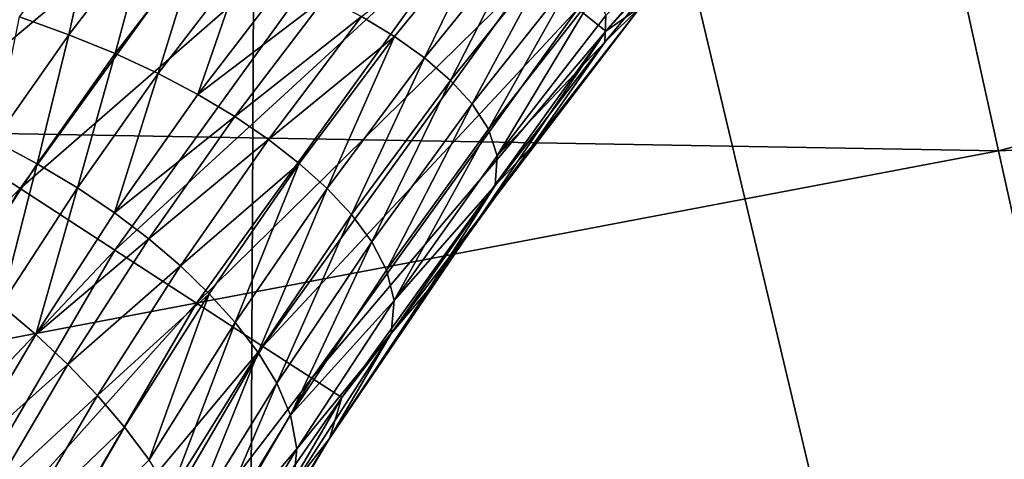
# Model space of a CAD drawing. Header units: metres. Extents: x -105 to 105, y -68 to 103.
# Tile 240 of 256: x 4.231 to 5.227, y 21.208 to 21.653. Entities that reach past the tile are written whole.
import ezdxf

# ---------------------------------------------------------------- set-up
doc = ezdxf.new("R2010")
doc.units = ezdxf.units.M
doc.layers.add('solid_FIT-BATH-150_SW0001_01', color=7, linetype='CONTINUOUS')

msp = doc.modelspace()

# ---------------------------------------------------------------- linework, layer by layer
at = {"layer": 'solid_FIT-BATH-150_SW0001_01'}
for points in [[(3.586026, 23.530647, -17.185495), (4.459383, 19.901894, -16.419952), (3.572342, 19.904882, -16.454342)], [(3.586026, 23.530647, -17.185495), (4.476493, 23.527414, -17.149897), (4.459383, 19.901894, -16.419952)], [(4.476493, 23.527414, -17.149897), (5.338892, 19.897614, -16.370241), (4.459383, 19.901894, -16.419952)], [(4.476493, 23.527414, -17.149897), (5.359433, 23.522783, -17.098442), (5.338892, 19.897614, -16.370241)], [(4.046855, 21.919493, 72.796501), (4.012428, 21.624128, 72.784424), (4.316058, 22.045727, 72.784439)], [(4.421565, 21.96174, 72.74839), (4.316058, 22.045727, 72.784439), (4.012428, 21.624128, 72.784424)], [(4.824235, 21.641203, 72.134979), (5.12581, 21.984835, 72.135048), (4.796019, 21.663664, 72.269829)], [(4.824235, 21.641203, 72.134979), (5.035233, 21.870531, 71.996498), (5.12581, 21.984835, 72.135048)], [(5.221579, 21.519867, 16.695087), (6.909797, 21.974314, 16.699089), (5.14392, 21.87174, 16.952353)], [(7.021825, 21.603064, 16.482414), (6.909797, 21.974314, 16.699089), (5.221579, 21.519867, 16.695087)], [(4.125499, 21.55065, 72.74836), (4.421565, 21.96174, 72.74839), (4.012428, 21.624128, 72.784424)], [(4.520562, 21.882935, 72.689445), (4.421565, 21.96174, 72.74839), (4.125499, 21.55065, 72.74836)], [(3.452753, 21.550583, 16.94948), (5.14392, 21.87174, 16.952353), (3.405996, 21.876099, 17.244682)], [(4.231593, 21.481705, 72.689407), (4.520562, 21.882935, 72.689445), (4.125499, 21.55065, 72.74836)], [(4.610037, 21.81171, 72.609406), (4.520562, 21.882935, 72.689445), (4.231593, 21.481705, 72.689407)], [(5.221579, 21.519867, 16.695087), (5.14392, 21.87174, 16.952353), (3.452753, 21.550583, 16.94948)], [(4.824235, 21.641203, 72.134979), (4.859654, 21.666018, 71.996498), (5.035233, 21.870531, 71.996498)], [(4.327479, 21.419394, 72.60936), (4.610037, 21.81171, 72.609406), (4.231593, 21.481705, 72.689407)], [(4.687264, 21.750237, 72.510704), (4.610037, 21.81171, 72.609406), (4.327479, 21.419394, 72.60936)], [(4.939511, 21.77116, 60.497478), (4.823082, 21.630165, 60.501629), (4.824172, 21.657053, 60.422653)], [(4.859658, 21.666023, 60.5965), (4.823082, 21.630165, 60.501629), (4.939511, 21.77116, 60.497478)], [(4.281102, 21.637558, 60.1003), (4.230927, 21.655842, 60.070805), (4.306843, 21.755943, 60.054291)], [(4.36075, 21.741899, 60.08461), (4.281102, 21.637558, 60.1003), (4.306843, 21.755943, 60.054291)], [(4.712188, 21.760281, 60.224548), (4.610535, 21.635595, 60.238491), (4.577167, 21.656084, 60.215382)], [(4.6406, 21.614021, 60.262917), (4.610535, 21.635595, 60.238491), (4.712188, 21.760281, 60.224548)], [(4.74434, 21.742395, 60.249657), (4.6406, 21.614021, 60.262917), (4.712188, 21.760281, 60.224548)], [(4.410238, 21.365612, 72.510651), (4.687264, 21.750237, 72.510704), (4.327479, 21.419394, 72.60936)], [(4.749894, 21.70038, 72.396355), (4.687264, 21.750237, 72.510704), (4.410238, 21.365612, 72.510651)], [(4.327875, 21.618385, 60.128651), (4.281102, 21.637558, 60.1003), (4.36075, 21.741899, 60.08461)], [(4.410992, 21.72691, 60.11375), (4.327875, 21.618385, 60.128651), (4.36075, 21.741899, 60.08461)], [(4.667017, 21.591339, 60.291012), (4.6406, 21.614021, 60.262917), (4.74434, 21.742395, 60.249657)], [(4.772626, 21.72333, 60.278572), (4.667017, 21.591339, 60.291012), (4.74434, 21.742395, 60.249657)], [(4.371329, 21.598242, 60.155605), (4.327875, 21.618385, 60.128651), (4.410992, 21.72691, 60.11375)], [(4.457642, 21.710886, 60.14143), (4.371329, 21.598242, 60.155605), (4.410992, 21.72691, 60.11375)], [(4.689071, 21.56745, 60.325859), (4.667017, 21.591339, 60.291012), (4.772626, 21.72333, 60.278572)], [(4.796348, 21.702974, 60.314545), (4.689071, 21.56745, 60.325859), (4.772626, 21.72333, 60.278572)], [(4.411571, 21.577055, 60.181038), (4.371329, 21.598242, 60.155605), (4.457642, 21.710886, 60.14143)], [(4.5008, 21.693747, 60.1675), (4.411571, 21.577055, 60.181038), (4.457642, 21.710886, 60.14143)], [(4.477351, 21.321999, 72.396286), (4.749894, 21.70038, 72.396355), (4.410238, 21.365612, 72.510651)], [(4.796019, 21.663664, 72.269829), (4.749894, 21.70038, 72.396355), (4.477351, 21.321999, 72.396286)], [(4.705482, 21.542086, 60.37101), (4.689071, 21.56745, 60.325859), (4.796348, 21.702974, 60.314545)], [(4.814216, 21.681047, 60.361317), (4.705482, 21.542086, 60.37101), (4.796348, 21.702974, 60.314545)], [(4.540606, 21.675482, 60.192017), (4.411571, 21.577055, 60.181038), (4.5008, 21.693747, 60.1675)], [(4.540606, 21.675482, 60.192017), (4.448732, 21.554808, 60.205025), (4.411571, 21.577055, 60.181038)], [(4.577167, 21.656084, 60.215382), (4.448732, 21.554808, 60.205025), (4.540606, 21.675482, 60.192017)], [(4.714225, 21.51478, 60.430016), (4.705482, 21.542086, 60.37101), (4.814216, 21.681047, 60.361317)], [(4.824172, 21.657053, 60.422653), (4.714225, 21.51478, 60.430016), (4.814216, 21.681047, 60.361317)], [(4.859654, 21.666018, 71.996498), (4.695957, 21.451874, 71.996498), (4.749177, 21.524294, 60.5965)], [(4.824235, 21.641203, 72.134979), (4.695957, 21.451874, 71.996498), (4.859654, 21.666018, 71.996498)], [(4.859658, 21.666023, 60.5965), (4.749177, 21.524294, 60.5965), (4.823082, 21.630165, 60.501629)], [(4.859654, 21.666018, 71.996498), (4.749177, 21.524294, 60.5965), (4.859658, 21.666023, 60.5965)], [(4.281102, 21.637558, 60.1003), (4.205483, 21.53017, 60.113239), (4.230927, 21.655842, 60.070805)], [(4.577167, 21.656084, 60.215382), (4.482905, 21.531504, 60.22797), (4.448732, 21.554808, 60.205025)], [(4.526775, 21.289881, 72.269753), (4.796019, 21.663664, 72.269829), (4.477351, 21.321999, 72.396286)], [(4.610535, 21.635595, 60.238491), (4.482905, 21.531504, 60.22797), (4.577167, 21.656084, 60.215382)], [(4.824235, 21.641203, 72.134979), (4.796019, 21.663664, 72.269829), (4.526775, 21.289881, 72.269753)], [(4.823082, 21.630165, 60.501629), (4.714225, 21.51478, 60.430016), (4.824172, 21.657053, 60.422653)], [(4.249052, 21.506737, 60.140903), (4.205483, 21.53017, 60.113239), (4.281102, 21.637558, 60.1003)], [(4.327875, 21.618385, 60.128651), (4.249052, 21.506737, 60.140903), (4.281102, 21.637558, 60.1003)], [(4.610535, 21.635595, 60.238491), (4.514119, 21.507177, 60.250732), (4.482905, 21.531504, 60.22797)], [(4.542239, 21.481836, 60.274807), (4.514119, 21.507177, 60.250732), (4.610535, 21.635595, 60.238491)], [(4.557003, 21.270237, 72.134903), (4.824235, 21.641203, 72.134979), (4.526775, 21.289881, 72.269753)], [(4.6406, 21.614021, 60.262917), (4.542239, 21.481836, 60.274807), (4.610535, 21.635595, 60.238491)], [(4.557003, 21.270237, 72.134903), (4.695957, 21.451874, 71.996498), (4.824235, 21.641203, 72.134979)], [(4.823082, 21.630165, 60.501629), (4.71225, 21.484753, 60.505753), (4.714225, 21.51478, 60.430016)], [(4.749177, 21.524294, 60.5965), (4.71225, 21.484753, 60.505753), (4.823082, 21.630165, 60.501629)], [(4.289563, 21.482399, 60.167274), (4.249052, 21.506737, 60.140903), (4.327875, 21.618385, 60.128651)], [(4.371329, 21.598242, 60.155605), (4.289563, 21.482399, 60.167274), (4.327875, 21.618385, 60.128651)], [(4.566897, 21.455463, 60.302425), (4.542239, 21.481836, 60.274807), (4.6406, 21.614021, 60.262917)], [(4.667017, 21.591339, 60.291012), (4.566897, 21.455463, 60.302425), (4.6406, 21.614021, 60.262917)], [(4.327123, 21.457087, 60.192253), (4.289563, 21.482399, 60.167274), (4.371329, 21.598242, 60.155605)], [(4.411571, 21.577055, 60.181038), (4.327123, 21.457087, 60.192253), (4.371329, 21.598242, 60.155605)], [(5.305362, 21.141424, 16.478369), (7.021825, 21.603064, 16.482414), (5.221579, 21.519867, 16.695087)], [(4.587367, 21.427961, 60.336483), (4.566897, 21.455463, 60.302425), (4.667017, 21.591339, 60.291012)], [(4.689071, 21.56745, 60.325859), (4.587367, 21.427961, 60.336483), (4.667017, 21.591339, 60.291012)], [(4.448732, 21.554808, 60.205025), (4.327123, 21.457087, 60.192253), (4.411571, 21.577055, 60.181038)], [(4.602383, 21.399082, 60.380299), (4.587367, 21.427961, 60.336483), (4.689071, 21.56745, 60.325859)], [(4.705482, 21.542086, 60.37101), (4.602383, 21.399082, 60.380299), (4.689071, 21.56745, 60.325859)], [(3.504228, 21.194033, 16.692202), (5.221579, 21.519867, 16.695087), (3.452753, 21.550583, 16.94948)], [(4.231593, 21.481705, 72.689407), (4.125499, 21.55065, 72.74836), (3.870224, 21.113068, 72.748337)], [(4.448732, 21.554808, 60.205025), (4.361854, 21.43079, 60.215927), (4.327123, 21.457087, 60.192253)], [(4.482905, 21.531504, 60.22797), (4.361854, 21.43079, 60.215927), (4.448732, 21.554808, 60.205025)], [(4.609969, 21.368393, 60.437195), (4.602383, 21.399082, 60.380299), (4.705482, 21.542086, 60.37101)], [(4.714225, 21.51478, 60.430016), (4.609969, 21.368393, 60.437195), (4.705482, 21.542086, 60.37101)], [(4.249052, 21.506737, 60.140903), (4.17463, 21.392172, 60.150677), (4.205483, 21.53017, 60.113239)], [(4.482905, 21.531504, 60.22797), (4.39383, 21.403507, 60.238701), (4.361854, 21.43079, 60.215927)], [(4.514119, 21.507177, 60.250732), (4.39383, 21.403507, 60.238701), (4.482905, 21.531504, 60.22797)], [(5.305362, 21.141424, 16.478369), (5.221579, 21.519867, 16.695087), (3.504228, 21.194033, 16.692202)], [(4.749177, 21.524294, 60.5965), (4.644135, 21.378487, 60.5965), (4.71225, 21.484753, 60.505753)], [(4.695957, 21.451874, 71.996498), (4.644135, 21.378487, 60.5965), (4.749177, 21.524294, 60.5965)], [(4.212444, 21.363573, 60.176605), (4.17463, 21.392172, 60.150677), (4.249052, 21.506737, 60.140903)], [(4.289563, 21.482399, 60.167274), (4.212444, 21.363573, 60.176605), (4.249052, 21.506737, 60.140903)], [(4.514119, 21.507177, 60.250732), (4.423054, 21.375271, 60.261398), (4.39383, 21.403507, 60.238701)], [(4.449365, 21.346094, 60.285435), (4.423054, 21.375271, 60.261398), (4.514119, 21.507177, 60.250732)], [(4.542239, 21.481836, 60.274807), (4.449365, 21.346094, 60.285435), (4.514119, 21.507177, 60.250732)], [(4.71225, 21.484753, 60.505753), (4.609969, 21.368393, 60.437195), (4.714225, 21.51478, 60.430016)], [(3.982435, 21.054619, 72.689369), (4.231593, 21.481705, 72.689407), (3.870224, 21.113068, 72.748337)], [(4.327479, 21.419394, 72.60936), (4.231593, 21.481705, 72.689407), (3.982435, 21.054619, 72.689369)], [(4.24755, 21.334074, 60.201305), (4.212444, 21.363573, 60.176605), (4.289563, 21.482399, 60.167274)], [(4.327123, 21.457087, 60.192253), (4.24755, 21.334074, 60.201305), (4.289563, 21.482399, 60.167274)], [(4.472374, 21.315954, 60.312881), (4.449365, 21.346094, 60.285435), (4.542239, 21.481836, 60.274807)], [(4.566897, 21.455463, 60.302425), (4.472374, 21.315954, 60.312881), (4.542239, 21.481836, 60.274807)], [(4.71225, 21.484753, 60.505753), (4.607177, 21.335159, 60.509834), (4.609969, 21.368393, 60.437195)], [(4.644135, 21.378487, 60.5965), (4.607177, 21.335159, 60.509834), (4.71225, 21.484753, 60.505753)], [(4.361854, 21.43079, 60.215927), (4.24755, 21.334074, 60.201305), (4.327123, 21.457087, 60.192253)], [(4.491347, 21.284765, 60.346443), (4.472374, 21.315954, 60.312881), (4.566897, 21.455463, 60.302425)], [(4.587367, 21.427961, 60.336483), (4.491347, 21.284765, 60.346443), (4.566897, 21.455463, 60.302425)], [(4.695957, 21.451874, 71.996498), (4.544671, 21.22879, 71.996498), (4.644135, 21.378487, 60.5965)], [(4.557003, 21.270237, 72.134903), (4.544671, 21.22879, 71.996498), (4.695957, 21.451874, 71.996498)], [(4.361854, 21.43079, 60.215927), (4.280058, 21.303663, 60.22488), (4.24755, 21.334074, 60.201305)], [(4.39383, 21.403507, 60.238701), (4.280058, 21.303663, 60.22488), (4.361854, 21.43079, 60.215927)], [(4.505039, 21.252295, 60.389194), (4.491347, 21.284765, 60.346443), (4.587367, 21.427961, 60.336483)], [(4.602383, 21.399082, 60.380299), (4.505039, 21.252295, 60.389194), (4.587367, 21.427961, 60.336483)], [(4.083848, 21.001793, 72.609306), (4.327479, 21.419394, 72.60936), (3.982435, 21.054619, 72.689369)], [(4.410238, 21.365612, 72.510651), (4.327479, 21.419394, 72.60936), (4.083848, 21.001793, 72.609306)], [(4.39383, 21.403507, 60.238701), (4.310021, 21.272339, 60.247719), (4.280058, 21.303663, 60.22488)], [(4.423054, 21.375271, 60.261398), (4.310021, 21.272339, 60.247719), (4.39383, 21.403507, 60.238701)], [(4.609969, 21.368393, 60.437195), (4.505039, 21.252295, 60.389194), (4.602383, 21.399082, 60.380299)], [(4.544671, 21.22879, 71.996498), (4.544684, 21.228811, 60.5965), (4.644135, 21.378487, 60.5965)], [(4.644135, 21.378487, 60.5965), (4.544684, 21.228811, 60.5965), (4.607177, 21.335159, 60.509834)], [(4.423054, 21.375271, 60.261398), (4.337414, 21.240131, 60.270615), (4.310021, 21.272339, 60.247719)], [(4.362051, 21.207048, 60.294884), (4.337414, 21.240131, 60.270615), (4.423054, 21.375271, 60.261398)], [(4.449365, 21.346094, 60.285435), (4.362051, 21.207048, 60.294884), (4.423054, 21.375271, 60.261398)], [(4.609969, 21.368393, 60.437195), (4.511535, 21.218142, 60.444187), (4.505039, 21.252295, 60.389194)], [(4.607177, 21.335159, 60.509834), (4.511535, 21.218142, 60.444187), (4.609969, 21.368393, 60.437195)], [(4.171376, 20.9562, 72.51059), (4.410238, 21.365612, 72.510651), (4.083848, 21.001793, 72.609306)], [(4.477351, 21.321999, 72.396286), (4.410238, 21.365612, 72.510651), (4.171376, 20.9562, 72.51059)], [(4.24755, 21.334074, 60.201305), (4.172913, 21.208246, 60.208344), (4.212444, 21.363573, 60.176605)], [(4.383524, 21.173071, 60.322445), (4.362051, 21.207048, 60.294884), (4.449365, 21.346094, 60.285435)], [(4.472374, 21.315954, 60.312881), (4.383524, 21.173071, 60.322445), (4.449365, 21.346094, 60.285435)], [(4.280058, 21.303663, 60.22488), (4.172913, 21.208246, 60.208344), (4.24755, 21.334074, 60.201305)], [(4.607177, 21.335159, 60.509834), (4.508009, 21.181631, 60.513859), (4.511535, 21.218142, 60.444187)], [(4.544684, 21.228811, 60.5965), (4.508009, 21.181631, 60.513859), (4.607177, 21.335159, 60.509834)], [(4.242352, 20.919228, 72.396225), (4.477351, 21.321999, 72.396286), (4.171376, 20.9562, 72.51059)], [(4.526775, 21.289881, 72.269753), (4.477351, 21.321999, 72.396286), (4.242352, 20.919228, 72.396225)], [(4.401094, 21.138119, 60.355778), (4.383524, 21.173071, 60.322445), (4.472374, 21.315954, 60.312881)], [(4.491347, 21.284765, 60.346443), (4.401094, 21.138119, 60.355778), (4.472374, 21.315954, 60.312881)], [(4.280058, 21.303663, 60.22488), (4.203397, 21.173666, 60.232021), (4.172913, 21.208246, 60.208344)], [(4.310021, 21.272339, 60.247719), (4.203397, 21.173666, 60.232021), (4.280058, 21.303663, 60.22488)], [(4.294617, 20.892004, 72.269684), (4.526775, 21.289881, 72.269753), (4.242352, 20.919228, 72.396225)], [(4.557003, 21.270237, 72.134903), (4.526775, 21.289881, 72.269753), (4.294617, 20.892004, 72.269684)], [(4.413546, 21.101978, 60.397697), (4.401094, 21.138119, 60.355778), (4.491347, 21.284765, 60.346443)], [(4.505039, 21.252295, 60.389194), (4.413546, 21.101978, 60.397697), (4.491347, 21.284765, 60.346443)], [(4.310021, 21.272339, 60.247719), (4.231524, 21.138243, 60.255154), (4.203397, 21.173666, 60.232021)], [(4.337414, 21.240131, 60.270615), (4.231524, 21.138243, 60.255154), (4.310021, 21.272339, 60.247719)], [(4.32658, 20.875355, 72.134827), (4.557003, 21.270237, 72.134903), (4.294617, 20.892004, 72.269684)], [(4.32658, 20.875355, 72.134827), (4.544671, 21.22879, 71.996498), (4.557003, 21.270237, 72.134903)], [(4.511535, 21.218142, 60.444187), (4.413546, 21.101978, 60.397697), (4.505039, 21.252295, 60.389194)], [(4.337414, 21.240131, 60.270615), (4.257242, 21.102003, 60.278492), (4.231524, 21.138243, 60.255154)], [(4.362051, 21.207048, 60.294884), (4.257242, 21.102003, 60.278492), (4.337414, 21.240131, 60.270615)], [(4.32658, 20.875355, 72.134827), (4.406283, 20.997484, 71.996498), (4.544671, 21.22879, 71.996498)], [(4.544671, 21.22879, 71.996498), (4.406283, 20.997484, 71.996498), (4.450966, 21.07548, 60.5965)], [(4.544684, 21.228811, 60.5965), (4.450966, 21.07548, 60.5965), (4.508009, 21.181631, 60.513859)], [(4.544671, 21.22879, 71.996498), (4.450966, 21.07548, 60.5965), (4.544684, 21.228811, 60.5965)], [(4.511535, 21.218142, 60.444187), (4.419037, 21.064285, 60.450977), (4.413546, 21.101978, 60.397697)], [(4.508009, 21.181631, 60.513859), (4.419037, 21.064285, 60.450977), (4.511535, 21.218142, 60.444187)]]:
    msp.add_3dface(points, dxfattribs=at)

doc.saveas('drawing.dxf')
